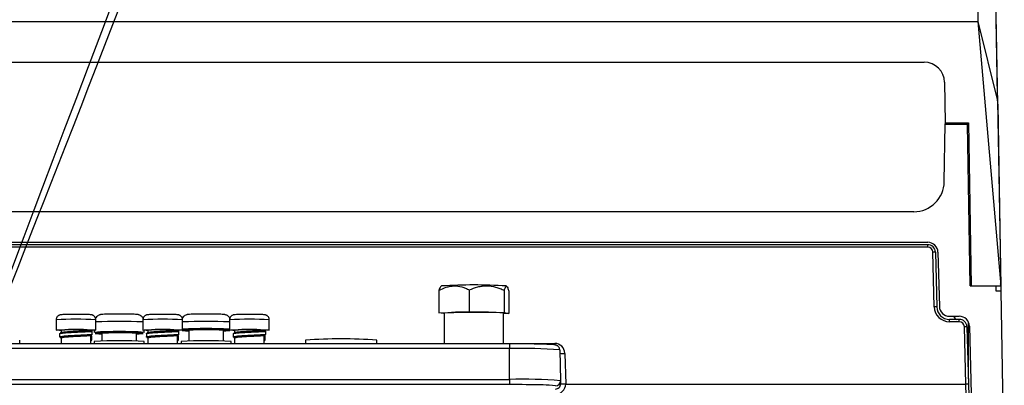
# Model space of a CAD drawing. Header units: millimetres. Extents: x -0.43 to 1.28, y -0.94 to 1.34.
# Tile 10 of 177: x 0.1751 to 0.3681, y -0.4644 to -0.3927. Entities that reach past the tile are written whole.
import ezdxf

# ---------------------------------------------------------------- set-up
doc = ezdxf.new("R2010")
doc.units = ezdxf.units.MM

msp = doc.modelspace()

# ---------------------------------------------------------------- linework, layer by layer
at = {"color": 7, "linetype": 'Continuous', "lineweight": 25}
for p, q in [((0.366791, -0.409301), (0.366331, -0.382983)), ((0.04331, -0.393059), (0.362909, -0.393059)), ((0.362909, -0.393059), (0.367394, -0.44486)), ((0.362909, -0.393059), (0.366775, -0.408617)), ((0.053825, -0.40106), (0.352393, -0.40106)), ((0.356392, -0.40499), (0.356531, -0.412912)), ((0.366775, -0.408617), (0.367408, -0.444843)), ((0.366791, -0.409301), (0.367429, -0.445843)), ((0.356531, -0.412912), (0.361049, -0.412912)), ((0.356531, -0.413195), (0.356536, -0.412912)), ((0.360858, -0.413195), (0.360853, -0.412912)), ((0.361049, -0.412912), (0.361607, -0.44486)), ((0.356334, -0.424447), (0.356531, -0.413195)), ((0.356531, -0.413195), (0.360858, -0.413195)), ((0.36141, -0.444843), (0.360858, -0.413195)), ((0.350335, -0.430343), (0.055883, -0.430343)), ((0.053136, -0.436343), (0.353082, -0.436343)), ((0.353078, -0.436811), (0.05314, -0.436811)), ((0.353078, -0.437284), (0.05314, -0.437284)), ((0.361475, -0.437343), (0.361279, -0.437343)), ((0.354359, -0.449), (0.354078, -0.438257)), ((0.354578, -0.43827), (0.354859, -0.449013)), ((0.355081, -0.43829), (0.355359, -0.448895)), ((0.361577, -0.443145), (0.361577, -0.444843)), ((0.361578, -0.443243), (0.361578, -0.444843)), ((0.257258, -0.445793), (0.257258, -0.45013)), ((0.257793, -0.444903), (0.257588, -0.445078)), ((0.263214, -0.445676), (0.263214, -0.450013)), ((0.270065, -0.445752), (0.270065, -0.450089)), ((0.270598, -0.44505), (0.270426, -0.444903)), ((0.36141, -0.444843), (0.361606, -0.444843)), ((0.361607, -0.44486), (0.367394, -0.44486)), ((0.366411, -0.44486), (0.366428, -0.445843)), ((0.366428, -0.445843), (0.367429, -0.445843)), ((0.367374, -0.444473), (0.367372, -0.444464)), ((0.367389, -0.444716), (0.367372, -0.444464)), ((0.367372, -0.444464), (0.367394, -0.444716)), ((0.367394, -0.444716), (0.367389, -0.444716)), ((0.367394, -0.444716), (0.367394, -0.444698)), ((0.367429, -0.445843), (0.368092, -0.483843)), ((0.27096, -0.445946), (0.27096, -0.450283)), ((0.182209, -0.451547), (0.182209, -0.453546)), ((0.190009, -0.453546), (0.190009, -0.451547)), ((0.199209, -0.451547), (0.199209, -0.453546)), ((0.207009, -0.453546), (0.207009, -0.451547)), ((0.216209, -0.451547), (0.216209, -0.453546)), ((0.224009, -0.453546), (0.224009, -0.451547)), ((0.257258, -0.45013), (0.263214, -0.450013)), ((0.258154, -0.450323), (0.257258, -0.45013)), ((0.258309, -0.450325), (0.258154, -0.450323)), ((0.258309, -0.450206), (0.258309, -0.456235)), ((0.263214, -0.450013), (0.270065, -0.450089)), ((0.269909, -0.456235), (0.269909, -0.450206)), ((0.27096, -0.450283), (0.269909, -0.450303)), ((0.270065, -0.450089), (0.27096, -0.450283)), ((0.357358, -0.450843), (0.359271, -0.450843)), ((0.359271, -0.451445), (0.357358, -0.451445)), ((0.183209, -0.453546), (0.183209, -0.454073)), ((0.189009, -0.453573), (0.189009, -0.453546)), ((0.189066, -0.453559), (0.189009, -0.453559)), ((0.200209, -0.453546), (0.200209, -0.454073)), ((0.206009, -0.453573), (0.206009, -0.453546)), ((0.206066, -0.453559), (0.206009, -0.453559)), ((0.217209, -0.453546), (0.217209, -0.454073)), ((0.223009, -0.453573), (0.223009, -0.453546)), ((0.223066, -0.453559), (0.223009, -0.453559)), ((0.359271, -0.451919), (0.357358, -0.451919)), ((0.360565, -0.464119), (0.36027, -0.452892)), ((0.36077, -0.452905), (0.361064, -0.464119)), ((0.361036, -0.451903), (0.361036, -0.46306)), ((0.361037, -0.451904), (0.361037, -0.463074)), ((0.36127, -0.45279), (0.362083, -0.483843)), ((0.182908, -0.454273), (0.182908, -0.454873)), ((0.183165, -0.455095), (0.183165, -0.455072)), ((0.183209, -0.455073), (0.183209, -0.456235)), ((0.187568, -0.454674), (0.187874, -0.454658)), ((0.189009, -0.456235), (0.189009, -0.454573)), ((0.189049, -0.45462), (0.189009, -0.454617)), ((0.189195, -0.455432), (0.189232, -0.454833)), ((0.1893, -0.454379), (0.1893, -0.45378)), ((0.189709, -0.453585), (0.189709, -0.453994)), ((0.191209, -0.454194), (0.191209, -0.455716)), ((0.198009, -0.455716), (0.198009, -0.454194)), ((0.199509, -0.453994), (0.199509, -0.453585)), ((0.199908, -0.454273), (0.199908, -0.454873)), ((0.200165, -0.455095), (0.200165, -0.455072)), ((0.200209, -0.455073), (0.200209, -0.456235)), ((0.204568, -0.454674), (0.204874, -0.454658)), ((0.206009, -0.456235), (0.206009, -0.454573)), ((0.206049, -0.45462), (0.206009, -0.454617)), ((0.206195, -0.455432), (0.206232, -0.454833)), ((0.2063, -0.454379), (0.2063, -0.45378)), ((0.208209, -0.453594), (0.208209, -0.455716)), ((0.215009, -0.455716), (0.215009, -0.453594)), ((0.216908, -0.454273), (0.216908, -0.454873)), ((0.217165, -0.455095), (0.217165, -0.455072)), ((0.217209, -0.455073), (0.217209, -0.456235)), ((0.221568, -0.454674), (0.221874, -0.454658)), ((0.223009, -0.456235), (0.223009, -0.454573)), ((0.223049, -0.45462), (0.223009, -0.454617)), ((0.223195, -0.455432), (0.223232, -0.454833)), ((0.2233, -0.454379), (0.2233, -0.45378)), ((0.271109, -0.456235), (0.135109, -0.456235)), ((0.271109, -0.457183), (0.135109, -0.457183)), ((0.175102, -0.456235), (0.175083, -0.45552)), ((0.189709, -0.455809), (0.189709, -0.456235)), ((0.199509, -0.456235), (0.199509, -0.455809)), ((0.206709, -0.455809), (0.206709, -0.456235)), ((0.216509, -0.456235), (0.216509, -0.455809)), ((0.231135, -0.45552), (0.231117, -0.456235)), ((0.245102, -0.456235), (0.245083, -0.45552)), ((0.271109, -0.463203), (0.271109, -0.457183)), ((0.280951, -0.457441), (0.281109, -0.463465)), ((0.281951, -0.458099), (0.282109, -0.464119)), ((0.135109, -0.463203), (0.271109, -0.463203)), ((0.271109, -0.463203), (0.271109, -0.464229)), ((0.271109, -0.464229), (0.135109, -0.464229)), ((0.281109, -0.463465), (0.281109, -0.464093)), ((0.282109, -0.464119), (0.360564, -0.464119)), ((0.360564, -0.464119), (0.360565, -0.464119)), ((0.36113, -0.485727), (0.360564, -0.464119)), ((0.361064, -0.464119), (0.36163, -0.48574))]:
    msp.add_line(p, q, dxfattribs=at)
at = {"color": 250, "linetype": 'Continuous', "lineweight": 25}
for p, q in [((0.353078, -0.437284), (0.353078, -0.436811)), ((0.357358, -0.451919), (0.357358, -0.451445)), ((0.359271, -0.451919), (0.359271, -0.451445)), ((0.189909, -0.454194), (0.190075, -0.454226)), ((0.206909, -0.453594), (0.207075, -0.453626)), ((0.1751, -0.456154), (0.183209, -0.456154)), ((0.189009, -0.456154), (0.189709, -0.456154)), ((0.199509, -0.456154), (0.200209, -0.456154)), ((0.206009, -0.456154), (0.206709, -0.456154)), ((0.216509, -0.456154), (0.217209, -0.456154)), ((0.223009, -0.456154), (0.231119, -0.456154)), ((0.2451, -0.456154), (0.258309, -0.456154)), ((0.269909, -0.456154), (0.279952, -0.456154)), ((0.271109, -0.456235), (0.271109, -0.457183)), ((0.279952, -0.456154), (0.279952, -0.45644))]:
    msp.add_line(p, q, dxfattribs=at)
at = {"color": 7, "linetype": 'Continuous', "lineweight": 25, "flags": 128}
for points in [[(0.183209, -0.453614), (0.18286, -0.453602), (0.182352, -0.453573), (0.182213, -0.453542), (0.182455, -0.45351), (0.183054, -0.453482), (0.183953, -0.453461)], [(0.183953, -0.453461), (0.185062, -0.453448), (0.186275, -0.453444), (0.187471, -0.45345), (0.188533, -0.453466), (0.189359, -0.453489), (0.189866, -0.453519), (0.190006, -0.45355), (0.189764, -0.453582), (0.189193, -0.453608)], [(0.189153, -0.453587), (0.189124, -0.453572), (0.189092, -0.453562)], [(0.200209, -0.453614), (0.19986, -0.453602), (0.199352, -0.453573), (0.199213, -0.453542), (0.199455, -0.45351), (0.200054, -0.453482), (0.200953, -0.453461)], [(0.200953, -0.453461), (0.202062, -0.453448), (0.203275, -0.453444), (0.204471, -0.45345), (0.205533, -0.453466), (0.206359, -0.453489), (0.206866, -0.453519), (0.207006, -0.45355), (0.206764, -0.453582), (0.206193, -0.453608)], [(0.206153, -0.453587), (0.206124, -0.453572), (0.206092, -0.453562)], [(0.215009, -0.453679), (0.215515, -0.453662), (0.216093, -0.453631), (0.216308, -0.453596), (0.216143, -0.453561), (0.21561, -0.453529), (0.214754, -0.453502), (0.213642, -0.453483), (0.212366, -0.453472), (0.211028, -0.453472), (0.209738, -0.453481), (0.208599, -0.453499), (0.207704, -0.453525), (0.207125, -0.453557), (0.20691, -0.453591), (0.206909, -0.453594)], [(0.217209, -0.453614), (0.21686, -0.453602), (0.216352, -0.453573), (0.216213, -0.453542), (0.216455, -0.45351), (0.217054, -0.453482), (0.217953, -0.453461)], [(0.217953, -0.453461), (0.219062, -0.453448), (0.220275, -0.453444), (0.221471, -0.45345), (0.222533, -0.453466), (0.223359, -0.453489), (0.223866, -0.453519), (0.224006, -0.45355), (0.223764, -0.453582), (0.223182, -0.453609)], [(0.223153, -0.453587), (0.223124, -0.453572), (0.223092, -0.453562)], [(0.198009, -0.454279), (0.198515, -0.454262), (0.199093, -0.45423), (0.199308, -0.454196), (0.199143, -0.454161), (0.19861, -0.454129), (0.197754, -0.454102), (0.196642, -0.454083), (0.195366, -0.454072), (0.194028, -0.454071), (0.192738, -0.454081), (0.191599, -0.454099), (0.190704, -0.454125), (0.190125, -0.454157), (0.18991, -0.454191), (0.189909, -0.454194)], [(0.190075, -0.454226), (0.190608, -0.454258), (0.191209, -0.454279)], [(0.207075, -0.453626), (0.207608, -0.453658), (0.208209, -0.453679)]]:
    msp.add_lwpolyline(points, dxfattribs=at)
at = {"color": 7, "linetype": 'Continuous', "lineweight": 25}
for centre, radius, start, end in [((0.350335, -0.424343), 0.006, 270, 359), ((0.353082, -0.438343), 0.002, 1.5, 90), ((0.354265, -0.440654), 0.0024038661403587, 82.53101, 94.470018), ((0.264109, -0.541853), 0.0971553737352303, 86.272461, 93.727539), ((0.354547, -0.451397), 0.0024038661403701, 82.53101, 94.470018), ((0.357358, -0.448843), 0.0020000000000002, 181.5, 270), ((0.26225, -0.489892), 0.0398808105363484, 87.328016, 95.670956), ((0.265499, -0.507817), 0.057778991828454, 85.622572, 91.378456), ((0.359271, -0.452843), 0.0020000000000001, 1.5, 90), ((0.186109, -0.488437), 0.0350118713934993, 85.248802, 94.751198), ((0.203109, -0.488437), 0.0350118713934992, 85.248802, 94.751198), ((0.211609, -0.559148), 0.1058979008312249, 87.510399, 92.489601), ((0.21078, -0.486823), 0.033328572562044, 88.574713, 94.42426), ((0.21257, -0.481792), 0.0283033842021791, 85.055876, 91.945152), ((0.220109, -0.488437), 0.0350118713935, 85.248802, 94.751198), ((0.360458, -0.455288), 0.0024038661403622, 82.53101, 94.470018), ((0.188999, -0.455422), 0.0001964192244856, 273.138532, 357.070654), ((0.189032, -0.454819), 0.0001997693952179, 355.984245, 85.363768), ((0.194609, -0.520972), 0.0671575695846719, 85.815825, 94.184175), ((0.19378, -0.487423), 0.0333285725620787, 88.574713, 94.42426), ((0.19557, -0.482392), 0.0283033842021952, 85.055876, 91.945152), ((0.205999, -0.455422), 0.0001964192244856, 273.138532, 357.070654), ((0.206032, -0.454819), 0.000199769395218, 355.984245, 85.363768), ((0.222999, -0.455422), 0.0001964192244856, 273.138532, 357.070654), ((0.223032, -0.454819), 0.0001997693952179, 355.984245, 85.363768), ((0.238108, -0.552768), 0.0974973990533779, 85.897719, 94.101252), ((0.194609, -0.522787), 0.067157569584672, 85.815825, 94.184175), ((0.211609, -0.522787), 0.0671575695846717, 85.815825, 94.184175), ((0.271202, -0.763107), 0.306871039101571, 89.367728, 90.017347), ((0.273568, -0.551373), 0.094222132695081, 85.505641, 91.495387), ((0.273608, -0.558903), 0.0957328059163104, 85.505641, 91.495387), ((0.271626, -0.7081), 0.2438717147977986, 88.577853, 90.121516), ((0.280109, -0.463465), 0.0009998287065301, 269.990183, 359.99018)]:
    msp.add_arc(centre, radius, start, end, dxfattribs=at)
at = {"color": 250, "linetype": 'Continuous', "lineweight": 25}
for centre, radius, start, end in [((0.186109, -0.50355), 0.0521496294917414, 85.711142, 94.288858), ((0.203109, -0.50355), 0.0521496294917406, 85.711142, 94.288858), ((0.220109, -0.50355), 0.0521496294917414, 85.711142, 94.288858), ((0.194609, -0.557813), 0.1059626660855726, 87.511921, 92.488079), ((0.211609, -0.557813), 0.1059626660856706, 87.511921, 92.488079), ((0.281569, -0.451805), 0.0063055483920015, 264.533382, 273.474571), ((0.277966, -0.47839), 0.0140896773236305, 81.250957, 91.167553)]:
    msp.add_arc(centre, radius, start, end, dxfattribs=at)
at = {"color": 7, "linetype": 'Continuous', "lineweight": 25}
for centre, major_axis, ratio, start_param, end_param in [((0.352393, -0.40506), (-9.43689570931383e-16, 0.004000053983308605), 0.999987, 4.729842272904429, 6.283185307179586), ((0.353078, -0.43831), (0.001500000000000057, 0), 0.9992, 0.0261799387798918, 1.570796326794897), ((0.353078, -0.438283), (0.001000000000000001, 0), 0.998972, 0.0261799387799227, 1.570796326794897), ((0.357358, -0.448922), (0.003000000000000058, 0), 0.998972, 3.167772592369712, 4.712388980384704), ((0.357358, -0.448948), (0.002500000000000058, 0), 0.998835, 3.167772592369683, 4.712388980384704), ((0.359105, -0.450516), (0.001000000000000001, 0), 0.998972, 3.474253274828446, 4.334898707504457), ((0.359271, -0.452944), (0.001500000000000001, 0), 0.9992, 0.0261799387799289, 1.570796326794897), ((0.359271, -0.452918), (0.001000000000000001, 0), 0.998972, 0.0261799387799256, 1.570796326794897), ((0.279952, -0.458152), (0.002000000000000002, 0), 0.998972, 0.0261799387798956, 1.570796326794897), ((0.280109, -0.464093), (0, 0.001001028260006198), 0.998973, 3.141592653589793, 4.712388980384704), ((0.280109, -0.464093), (0, -0.002000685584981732), 0.999657, 0, 1.557707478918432), ((0.360564, -0.464132), (0.0004998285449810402, 1.309296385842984e-05), 0.026177, 6.282499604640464, 7.852609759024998)]:
    msp.add_ellipse(centre, major_axis=major_axis, ratio=ratio, start_param=start_param, end_param=end_param, dxfattribs=at)
for points, knots in [([(0.2028966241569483, -0.3640652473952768), (0.2028966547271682, -0.3640651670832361), (0.2028966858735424, -0.3640650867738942), (0.2028967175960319, -0.3640650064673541), (0.3469567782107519, 0.000627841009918), (0.0640693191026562, -0.7287830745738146), (0.2028966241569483, -0.3640652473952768)], [0, 0, 0, 0, 2.6424386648e-06, 2.6424386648e-06, 2.6424386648e-06, 2.9008513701e-06, 2.9008513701e-06, 2.9008513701e-06, 2.9008513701e-06]), ([(0.3667753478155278, -0.408616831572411), (0.3667707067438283, -0.4083496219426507), (0.3667614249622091, -0.4078152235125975), (0.3667477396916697, -0.4070272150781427), (0.3667342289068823, -0.406249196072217), (0.3667209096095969, -0.4054821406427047), (0.3667077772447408, -0.4047257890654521), (0.3666948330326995, -0.4039802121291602), (0.36668207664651, -0.4032453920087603), (0.3666695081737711, -0.4025213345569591), (0.366657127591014, -0.4018080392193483), (0.3666449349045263, -0.4011055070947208), (0.3666329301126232, -0.4004137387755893), (0.3666211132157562, -0.3997327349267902), (0.3666094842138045, -0.3990624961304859), (0.3665980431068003, -0.398403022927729), (0.366586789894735, -0.3977543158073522), (0.3665757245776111, -0.397116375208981), (0.3665648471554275, -0.3964892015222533), (0.366554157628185, -0.3958727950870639), (0.3665436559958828, -0.3952671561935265), (0.3665333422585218, -0.3946722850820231), (0.3665232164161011, -0.3940881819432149), (0.3665132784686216, -0.3935148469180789), (0.3665035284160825, -0.3929522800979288), (0.3664939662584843, -0.3924004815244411), (0.3664845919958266, -0.3918594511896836), (0.3664754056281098, -0.3913291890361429), (0.3664664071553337, -0.3908096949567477), (0.3664575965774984, -0.3903009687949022), (0.3664489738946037, -0.389803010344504), (0.3664405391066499, -0.3893158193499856), (0.3664322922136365, -0.3888393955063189), (0.3664242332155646, -0.3883737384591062), (0.3664163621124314, -0.3879188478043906), (0.3664086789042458, -0.3874747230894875), (0.3664011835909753, -0.3870413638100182), (0.3663938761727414, -0.3866187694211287), (0.3663867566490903, -0.3862069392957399), (0.3663798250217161, -0.3858058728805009), (0.3663730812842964, -0.3854155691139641), (0.3663665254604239, -0.385036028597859), (0.3663601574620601, -0.3846672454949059), (0.3663539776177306, -0.3843092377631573), (0.3663479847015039, -0.3839619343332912), (0.3663421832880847, -0.3836255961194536), (0.3663365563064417, -0.3832992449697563), (0.3663329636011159, -0.3830907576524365), (0.366331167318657, -0.382986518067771)], [0, 0, 0, 0, 0.0217773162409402, 0.0435529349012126, 0.0653268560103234, 0.0870990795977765, 0.1088696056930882, 0.1306384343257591, 0.1524055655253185, 0.1741709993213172, 0.1959347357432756, 0.2176967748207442, 0.2394571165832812, 0.2612157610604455, 0.2829727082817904, 0.3047279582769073, 0.3264815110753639, 0.348233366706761, 0.3699835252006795, 0.3917319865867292, 0.4134787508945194, 0.4352238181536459, 0.4569671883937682, 0.4787088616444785, 0.5004488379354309, 0.5221871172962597, 0.5439236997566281, 0.5656585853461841, 0.587391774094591, 0.6091232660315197, 0.6308530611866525, 0.6525811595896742, 0.674307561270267, 0.6960322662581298, 0.7177552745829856, 0.7394765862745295, 0.7611962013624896, 0.7829141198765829, 0.8046303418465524, 0.8263448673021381, 0.8480576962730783, 0.8697688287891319, 0.8914782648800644, 0.9131860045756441, 0.9348920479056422, 0.9565963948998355, 0.9782990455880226, 1, 1, 1, 1]), ([(0.2572582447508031, -0.4457926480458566), (0.2577328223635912, -0.445530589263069), (0.2582159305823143, -0.4453084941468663), (0.2589606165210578, -0.4450691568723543), (0.2592122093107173, -0.4450051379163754), (0.2597234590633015, -0.4449148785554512), (0.2599834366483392, -0.4448891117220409), (0.260751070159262, -0.444874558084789), (0.2612545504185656, -0.4449473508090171), (0.2619997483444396, -0.445156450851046), (0.2622472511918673, -0.445242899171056), (0.2627356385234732, -0.4454417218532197), (0.2629760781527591, -0.4455537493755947), (0.263213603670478, -0.4456755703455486)], [0, 0, 0, 0, 0.2500000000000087, 0.2500000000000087, 0.3750000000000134, 0.3750000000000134, 0.5000000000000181, 0.5000000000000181, 0.7500000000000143, 0.7500000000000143, 0.8750000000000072, 0.8750000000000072, 1, 1, 1, 1]), ([(0.2575878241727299, -0.4450781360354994), (0.2575221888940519, -0.4451651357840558), (0.2574091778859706, -0.4453149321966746), (0.2573028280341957, -0.4456515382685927), (0.2572582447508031, -0.4457926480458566)], [0, 0, 0, 0, 0.5807865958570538, 1, 1, 1, 1]), ([(0.2632136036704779, -0.4456755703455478), (0.2637595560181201, -0.4454289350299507), (0.2643153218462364, -0.4452225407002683), (0.2651720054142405, -0.4450074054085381), (0.2654614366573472, -0.4449515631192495), (0.2660495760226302, -0.4448779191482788), (0.2663486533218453, -0.4448606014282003), (0.267231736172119, -0.4448709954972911), (0.267810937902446, -0.4449601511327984), (0.2686682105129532, -0.4451934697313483), (0.2689529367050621, -0.445287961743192), (0.2695147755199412, -0.4455026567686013), (0.2697913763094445, -0.4456224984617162), (0.2700646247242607, -0.4457520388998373)], [0, 0, 0, 0, 0.2499999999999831, 0.2499999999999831, 0.3749999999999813, 0.3749999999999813, 0.4999999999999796, 0.4999999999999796, 0.7499999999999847, 0.7499999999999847, 0.8749999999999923, 0.8749999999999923, 1, 1, 1, 1]), ([(0.2700646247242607, -0.4457520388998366), (0.2701359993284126, -0.4455147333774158), (0.270208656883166, -0.4453178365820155), (0.2703206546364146, -0.4451173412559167), (0.2703584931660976, -0.4450664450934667), (0.2704353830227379, -0.4450028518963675), (0.2704744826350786, -0.4449906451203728), (0.2705899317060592, -0.445016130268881), (0.2706656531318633, -0.445115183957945), (0.2707777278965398, -0.4453631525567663), (0.2708149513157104, -0.4454625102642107), (0.2708884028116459, -0.4456868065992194), (0.2709245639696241, -0.4458113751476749), (0.2709602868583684, -0.4459455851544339)], [0, 0, 0, 0, 0.2499999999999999, 0.2499999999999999, 0.3749999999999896, 0.3749999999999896, 0.4999999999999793, 0.4999999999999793, 0.7499999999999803, 0.7499999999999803, 0.8749999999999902, 0.8749999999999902, 1, 1, 1, 1]), ([(0.3673937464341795, -0.4448601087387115), (0.3673949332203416, -0.4448579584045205), (0.3673962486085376, -0.4448558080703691), (0.3673977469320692, -0.4448536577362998), (0.36739903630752, -0.4448518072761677), (0.3674004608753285, -0.4448499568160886), (0.3674020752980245, -0.4448481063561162), (0.3674036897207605, -0.4448462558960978), (0.3674054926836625, -0.44484440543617), (0.3674075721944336, -0.4448425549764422)], [0, 0, 0, 0, 0.0081544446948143, 0.0081544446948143, 0.0081544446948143, 0.0151717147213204, 0.0151717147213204, 0.0151717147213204, 0.0221889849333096, 0.0221889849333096, 0.0221889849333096, 0.0221889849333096]), ([(0.1857612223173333, -0.4504719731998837), (0.185510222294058, -0.4504730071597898), (0.184937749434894, -0.4504753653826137), (0.184159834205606, -0.4504880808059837), (0.1834980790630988, -0.4505101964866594), (0.1832346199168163, -0.4505249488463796), (0.1830206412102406, -0.4505562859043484), (0.1828433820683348, -0.4506075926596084), (0.1826429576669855, -0.4507077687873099), (0.1824266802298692, -0.4508961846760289), (0.1822657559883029, -0.4511781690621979), (0.1821882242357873, -0.4514220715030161), (0.1822122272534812, -0.4515486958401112), (0.1822137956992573, -0.451556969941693)], [0, 0, 0, 0, 0.139924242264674, 0.3191347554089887, 0.4995458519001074, 0.6861065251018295, 0.7383752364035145, 0.7699102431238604, 0.8139657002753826, 0.8663986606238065, 0.9282528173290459, 0.995311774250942, 1, 1, 1, 1]), ([(0.1899945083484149, -0.4515508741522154), (0.1899988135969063, -0.4515105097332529), (0.19001549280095, -0.4513541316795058), (0.1899230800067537, -0.4511093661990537), (0.189762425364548, -0.4508702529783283), (0.1895800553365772, -0.4507147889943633), (0.1894093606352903, -0.4506228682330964), (0.1892732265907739, -0.4505765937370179), (0.1891738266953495, -0.4505538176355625), (0.189070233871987, -0.4505373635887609), (0.1888919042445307, -0.4505200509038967), (0.1885273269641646, -0.4505016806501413), (0.1878231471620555, -0.4504833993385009), (0.1869485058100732, -0.4504728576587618), (0.1862122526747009, -0.4504690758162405), (0.1858296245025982, -0.4504715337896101), (0.1857612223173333, -0.4504719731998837)], [0, 0, 0, 0, 0.0199229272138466, 0.0771845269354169, 0.1231270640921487, 0.1620952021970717, 0.1951217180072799, 0.2215168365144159, 0.2440095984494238, 0.2731013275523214, 0.335416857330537, 0.494989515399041, 0.6469798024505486, 0.8068782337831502, 0.9654757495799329, 1, 1, 1, 1]), ([(0.1993634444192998, -0.451372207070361), (0.1993095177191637, -0.4512646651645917), (0.1991999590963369, -0.4510461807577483), (0.1989430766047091, -0.4508043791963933), (0.1986796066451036, -0.4506402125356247), (0.1984528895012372, -0.4505535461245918), (0.1982904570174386, -0.4505135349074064), (0.1981538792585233, -0.450490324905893), (0.1980054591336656, -0.4504740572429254), (0.1977386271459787, -0.4504550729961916), (0.197226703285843, -0.4504346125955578), (0.1963842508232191, -0.4504164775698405), (0.1953736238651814, -0.4504061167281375), (0.194307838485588, -0.4504042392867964), (0.1932714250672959, -0.4504109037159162), (0.1923548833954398, -0.450425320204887), (0.1916239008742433, -0.4504476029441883), (0.1912623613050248, -0.4504679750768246), (0.1910347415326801, -0.4504938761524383), (0.1908544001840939, -0.4505287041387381), (0.1906047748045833, -0.4506070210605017), (0.1902874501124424, -0.4507886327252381), (0.1900071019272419, -0.4510466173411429), (0.1899125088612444, -0.4512707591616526), (0.1898788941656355, -0.4513504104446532)], [0, 0, 0, 0, 0.0274904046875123, 0.0558500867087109, 0.0799640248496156, 0.0996618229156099, 0.1146590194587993, 0.1297077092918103, 0.1569779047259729, 0.1997694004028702, 0.2790209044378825, 0.3627677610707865, 0.4436250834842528, 0.5238915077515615, 0.6040883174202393, 0.6844502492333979, 0.7654401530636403, 0.849030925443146, 0.8779686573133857, 0.8954039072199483, 0.9149672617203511, 0.9444166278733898, 0.9802478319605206, 1, 1, 1, 1]), ([(0.2027612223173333, -0.4504719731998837), (0.202510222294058, -0.4504730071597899), (0.2019377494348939, -0.4504753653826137), (0.2011598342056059, -0.4504880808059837), (0.2004980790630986, -0.4505101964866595), (0.2002346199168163, -0.4505249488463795), (0.2000206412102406, -0.4505562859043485), (0.1998433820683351, -0.4506075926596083), (0.1996429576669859, -0.4507077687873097), (0.1994266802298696, -0.4508961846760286), (0.1992657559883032, -0.4511781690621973), (0.1991882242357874, -0.4514220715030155), (0.1992122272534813, -0.451548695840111), (0.1992137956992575, -0.451556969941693)], [0, 0, 0, 0, 0.1399242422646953, 0.3191347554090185, 0.499545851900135, 0.6861065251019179, 0.7383752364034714, 0.769910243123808, 0.8139657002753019, 0.8663986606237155, 0.9282528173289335, 0.9953117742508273, 1, 1, 1, 1]), ([(0.2069945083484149, -0.4515508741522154), (0.2069988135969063, -0.4515105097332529), (0.20701549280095, -0.4513541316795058), (0.2069230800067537, -0.4511093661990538), (0.2067624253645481, -0.4508702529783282), (0.2065800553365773, -0.4507147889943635), (0.2064093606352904, -0.4506228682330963), (0.206273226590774, -0.4505765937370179), (0.2061738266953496, -0.4505538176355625), (0.206070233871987, -0.4505373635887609), (0.2058919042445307, -0.4505200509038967), (0.2055273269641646, -0.4505016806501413), (0.2048231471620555, -0.4504833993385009), (0.2039485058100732, -0.4504728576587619), (0.2032122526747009, -0.4504690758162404), (0.2028296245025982, -0.4504715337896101), (0.2027612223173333, -0.4504719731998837)], [0, 0, 0, 0, 0.0199229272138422, 0.0771845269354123, 0.123127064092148, 0.1620952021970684, 0.1951217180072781, 0.2215168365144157, 0.2440095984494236, 0.2731013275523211, 0.3354168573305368, 0.4949895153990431, 0.646979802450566, 0.8068782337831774, 0.9654757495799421, 0.9999999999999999, 0.9999999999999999, 0.9999999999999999, 0.9999999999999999]), ([(0.2163634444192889, -0.4513722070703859), (0.2163095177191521, -0.4512646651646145), (0.2161999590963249, -0.4510461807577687), (0.2159430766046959, -0.4508043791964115), (0.2156796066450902, -0.4506402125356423), (0.2154528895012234, -0.4505535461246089), (0.2152904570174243, -0.4505135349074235), (0.2151538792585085, -0.4504903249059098), (0.2150054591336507, -0.4504740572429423), (0.2147386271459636, -0.4504550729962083), (0.2142267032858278, -0.4504346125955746), (0.213384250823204, -0.4504164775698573), (0.2123736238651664, -0.4504061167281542), (0.211307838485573, -0.4504042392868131), (0.2102714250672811, -0.450410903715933), (0.2093548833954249, -0.4504253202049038), (0.2086239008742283, -0.4504476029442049), (0.2082623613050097, -0.4504679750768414), (0.2080347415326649, -0.4504938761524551), (0.2078544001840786, -0.4505287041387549), (0.2076047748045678, -0.4506070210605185), (0.207287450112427, -0.4507886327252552), (0.2070071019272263, -0.45104661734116), (0.2069125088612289, -0.4512707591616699), (0.2068788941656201, -0.4513504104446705)], [0, 0, 0, 0, 0.0274904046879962, 0.0558500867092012, 0.0799640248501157, 0.0996618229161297, 0.1146590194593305, 0.1297077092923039, 0.1569779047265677, 0.1997694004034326, 0.2790209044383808, 0.3627677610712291, 0.4436250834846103, 0.5238915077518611, 0.6040883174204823, 0.6844502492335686, 0.7654401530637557, 0.8490309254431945, 0.8779686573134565, 0.8954039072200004, 0.914967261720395, 0.944416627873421, 0.9802478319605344, 0.9999999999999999, 0.9999999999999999, 0.9999999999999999, 0.9999999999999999]), ([(0.2197612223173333, -0.4504719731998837), (0.219510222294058, -0.4504730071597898), (0.2189377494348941, -0.4504753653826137), (0.2181598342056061, -0.4504880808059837), (0.2174980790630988, -0.4505101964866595), (0.2172346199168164, -0.4505249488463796), (0.2170206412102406, -0.4505562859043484), (0.2168433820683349, -0.4506075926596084), (0.2166429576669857, -0.4507077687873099), (0.2164266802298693, -0.4508961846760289), (0.2162657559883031, -0.4511781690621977), (0.2161882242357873, -0.4514220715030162), (0.2162122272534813, -0.4515486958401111), (0.2162137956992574, -0.451556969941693)], [0, 0, 0, 0, 0.1399242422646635, 0.3191347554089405, 0.4995458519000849, 0.6861065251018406, 0.7383752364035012, 0.769910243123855, 0.8139657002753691, 0.8663986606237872, 0.9282528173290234, 0.995311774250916, 1, 1, 1, 1]), ([(0.2239945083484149, -0.4515508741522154), (0.2239988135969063, -0.4515105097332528), (0.22401549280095, -0.4513541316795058), (0.2239230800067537, -0.4511093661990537), (0.223762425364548, -0.4508702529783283), (0.2235800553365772, -0.4507147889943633), (0.2234093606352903, -0.4506228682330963), (0.223273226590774, -0.450576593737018), (0.2231738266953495, -0.4505538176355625), (0.223070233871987, -0.450537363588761), (0.2228919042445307, -0.4505200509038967), (0.2225273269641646, -0.4505016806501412), (0.2218231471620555, -0.4504833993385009), (0.2209485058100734, -0.4504728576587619), (0.220212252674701, -0.4504690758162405), (0.2198296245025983, -0.4504715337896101), (0.2197612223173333, -0.4504719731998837)], [0, 0, 0, 0, 0.019922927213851, 0.0771845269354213, 0.123127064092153, 0.1620952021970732, 0.1951217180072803, 0.2215168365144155, 0.2440095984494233, 0.2731013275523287, 0.3354168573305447, 0.4949895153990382, 0.6469798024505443, 0.8068782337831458, 0.9654757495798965, 0.9999999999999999, 0.9999999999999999, 0.9999999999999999, 0.9999999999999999]), ([(0.1890915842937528, -0.453561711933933), (0.1890911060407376, -0.4535614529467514), (0.1890903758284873, -0.453561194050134), (0.18908922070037, -0.4535609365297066), (0.189088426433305, -0.4535607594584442), (0.1890874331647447, -0.4535605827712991), (0.1890860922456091, -0.4535604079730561), (0.1890851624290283, -0.4535602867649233), (0.1890840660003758, -0.4535601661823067), (0.1890826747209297, -0.4535600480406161), (0.189081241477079, -0.4535599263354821), (0.1890795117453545, -0.4535598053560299), (0.1890770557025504, -0.4535596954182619), (0.189076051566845, -0.4535596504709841), (0.1890749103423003, -0.4535596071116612), (0.189073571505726, -0.4535595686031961), (0.1890722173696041, -0.4535595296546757), (0.1890706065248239, -0.453559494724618), (0.189068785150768, -0.4535594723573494), (0.1890678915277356, -0.4535594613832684), (0.189066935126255, -0.4535594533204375), (0.1890659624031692, -0.4535594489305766)], [0, 0, 0, 0, 2.97157925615e-05, 2.97157925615e-05, 2.97157925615e-05, 5.01480727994e-05, 5.01480727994e-05, 5.01480727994e-05, 6.43167940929e-05, 6.43167940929e-05, 6.43167940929e-05, 7.8958111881e-05, 7.8958111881e-05, 7.8958111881e-05, 8.49169524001e-05, 8.49169524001e-05, 8.49169524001e-05, 9.09996274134e-05, 9.09996274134e-05, 9.09996274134e-05, 9.39398101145e-05, 9.39398101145e-05, 9.39398101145e-05, 9.39398101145e-05]), ([(0.1892995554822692, -0.4537795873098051), (0.1892993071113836, -0.4537318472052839), (0.1892988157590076, -0.4536374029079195), (0.1891643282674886, -0.4535877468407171), (0.1890978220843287, -0.4535631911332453)], [0, 0, 0, 0, 0.5054842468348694, 1, 1, 1, 1]), ([(0.2060915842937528, -0.453561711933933), (0.2060911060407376, -0.4535614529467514), (0.2060903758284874, -0.453561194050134), (0.2060892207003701, -0.4535609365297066), (0.206088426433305, -0.4535607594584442), (0.2060874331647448, -0.4535605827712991), (0.2060860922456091, -0.4535604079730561), (0.2060851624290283, -0.4535602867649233), (0.2060840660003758, -0.4535601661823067), (0.2060826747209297, -0.4535600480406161), (0.206081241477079, -0.4535599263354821), (0.2060795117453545, -0.4535598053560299), (0.2060770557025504, -0.4535596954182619), (0.206076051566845, -0.4535596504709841), (0.2060749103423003, -0.4535596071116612), (0.2060735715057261, -0.4535595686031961), (0.2060722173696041, -0.4535595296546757), (0.206070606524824, -0.453559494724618), (0.206068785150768, -0.4535594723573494), (0.2060678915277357, -0.4535594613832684), (0.2060669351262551, -0.4535594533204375), (0.2060659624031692, -0.4535594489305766)], [0, 0, 0, 0, 2.97157925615e-05, 2.97157925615e-05, 2.97157925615e-05, 5.01480727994e-05, 5.01480727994e-05, 5.01480727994e-05, 6.43167940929e-05, 6.43167940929e-05, 6.43167940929e-05, 7.8958111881e-05, 7.8958111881e-05, 7.8958111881e-05, 8.49169524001e-05, 8.49169524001e-05, 8.49169524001e-05, 9.09996274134e-05, 9.09996274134e-05, 9.09996274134e-05, 9.39398101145e-05, 9.39398101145e-05, 9.39398101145e-05, 9.39398101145e-05]), ([(0.2062995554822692, -0.4537795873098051), (0.2062993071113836, -0.4537318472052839), (0.2062988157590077, -0.4536374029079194), (0.2061643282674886, -0.4535877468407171), (0.2060978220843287, -0.4535631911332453)], [0, 0, 0, 0, 0.5054842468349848, 1, 1, 1, 1]), ([(0.2230915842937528, -0.453561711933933), (0.2230911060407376, -0.4535614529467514), (0.2230903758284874, -0.453561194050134), (0.22308922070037, -0.4535609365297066), (0.223088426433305, -0.4535607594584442), (0.2230874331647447, -0.4535605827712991), (0.2230860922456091, -0.4535604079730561), (0.2230851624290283, -0.4535602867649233), (0.2230840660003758, -0.4535601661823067), (0.2230826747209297, -0.4535600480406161), (0.223081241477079, -0.4535599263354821), (0.2230795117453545, -0.4535598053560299), (0.2230770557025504, -0.4535596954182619), (0.223076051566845, -0.4535596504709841), (0.2230749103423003, -0.4535596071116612), (0.2230735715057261, -0.4535595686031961), (0.2230722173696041, -0.4535595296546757), (0.2230706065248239, -0.453559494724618), (0.223068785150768, -0.4535594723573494), (0.2230678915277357, -0.4535594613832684), (0.2230669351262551, -0.4535594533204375), (0.2230659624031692, -0.4535594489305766)], [0, 0, 0, 0, 2.97157925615e-05, 2.97157925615e-05, 2.97157925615e-05, 5.01480727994e-05, 5.01480727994e-05, 5.01480727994e-05, 6.43167940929e-05, 6.43167940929e-05, 6.43167940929e-05, 7.8958111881e-05, 7.8958111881e-05, 7.8958111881e-05, 8.49169524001e-05, 8.49169524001e-05, 8.49169524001e-05, 9.09996274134e-05, 9.09996274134e-05, 9.09996274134e-05, 9.39398101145e-05, 9.39398101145e-05, 9.39398101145e-05, 9.39398101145e-05]), ([(0.2232995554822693, -0.4537795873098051), (0.2232993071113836, -0.4537318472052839), (0.2232988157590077, -0.4536374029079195), (0.2231643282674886, -0.4535877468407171), (0.2230978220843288, -0.4535631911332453)], [0, 0, 0, 0, 0.5054842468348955, 1, 1, 1, 1]), ([(0.1833487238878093, -0.4549943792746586), (0.1831819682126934, -0.4549697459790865), (0.182912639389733, -0.4549299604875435), (0.1829536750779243, -0.4548885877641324), (0.1829693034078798, -0.4548728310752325)], [0, 0, 0, 0, 0.6191527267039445, 1, 1, 1, 1]), ([(0.1829693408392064, -0.4542731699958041), (0.1829579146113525, -0.454257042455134), (0.1829239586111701, -0.4542091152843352), (0.1833992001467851, -0.4541310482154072), (0.1842892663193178, -0.4540448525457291), (0.185475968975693, -0.4539698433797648), (0.1867720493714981, -0.4539067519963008), (0.1875213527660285, -0.4538753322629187), (0.1878960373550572, -0.4538596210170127)], [0, 0, 0, 0, 0.0920894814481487, 0.2736677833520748, 0.4552456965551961, 0.6368256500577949, 0.8183968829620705, 1, 1, 1, 1]), ([(0.1831654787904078, -0.4540741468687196), (0.1831544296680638, -0.4540580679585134), (0.1831219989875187, -0.4540108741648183), (0.1835682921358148, -0.4539341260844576), (0.1844030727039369, -0.4538494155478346), (0.1855155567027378, -0.4537751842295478), (0.1867306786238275, -0.4537121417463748), (0.1874331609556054, -0.4536800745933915), (0.1877844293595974, -0.4536640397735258)], [0, 0, 0, 0, 0.0936692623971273, 0.2749320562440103, 0.4561945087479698, 0.6374587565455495, 0.8187153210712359, 1, 1, 1, 1]), ([(0.1832439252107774, -0.4550729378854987), (0.1832340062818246, -0.4550650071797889), (0.1831910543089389, -0.4550306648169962), (0.1834497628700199, -0.4549701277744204), (0.1839985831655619, -0.4548949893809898), (0.184810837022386, -0.4548259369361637), (0.1857601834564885, -0.4547649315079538), (0.1867631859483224, -0.4547120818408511), (0.187351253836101, -0.4546840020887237), (0.1876452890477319, -0.4546699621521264)], [0, 0, 0, 0, 0.0476605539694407, 0.2063846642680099, 0.3651075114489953, 0.5238296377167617, 0.6825518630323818, 0.8412752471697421, 0.9999999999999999, 0.9999999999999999, 0.9999999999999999, 0.9999999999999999]), ([(0.1889746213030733, -0.4535734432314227), (0.1889824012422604, -0.4535772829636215), (0.1890091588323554, -0.4535904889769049), (0.1887221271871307, -0.4536138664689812), (0.1881750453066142, -0.4536447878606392), (0.1876413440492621, -0.4536704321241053), (0.1873928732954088, -0.4536823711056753)], [0, 0, 0, 0, 0.1249445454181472, 0.4297225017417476, 0.7345007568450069, 1, 1, 1, 1]), ([(0.1875531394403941, -0.4546745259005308), (0.1876362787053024, -0.454670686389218), (0.1877616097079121, -0.4546648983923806), (0.1878458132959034, -0.4546606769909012), (0.1878741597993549, -0.4546592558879)], [0, 0, 0, 0, 0.663357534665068, 1, 1, 1, 1]), ([(0.1878741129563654, -0.4546583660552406), (0.1880323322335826, -0.4546509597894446), (0.1884205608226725, -0.454632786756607), (0.188846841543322, -0.4545980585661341), (0.189189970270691, -0.4545273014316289), (0.1892656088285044, -0.4544253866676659), (0.1892997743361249, -0.4543793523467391)], [0, 0, 0, 0, 0.2118590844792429, 0.5198466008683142, 0.7831174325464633, 1, 1, 1, 1]), ([(0.2003487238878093, -0.4549943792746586), (0.2001819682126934, -0.4549697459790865), (0.199912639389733, -0.4549299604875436), (0.1999536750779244, -0.4548885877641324), (0.1999693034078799, -0.4548728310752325)], [0, 0, 0, 0, 0.6191527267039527, 0.9999999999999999, 0.9999999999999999, 0.9999999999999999, 0.9999999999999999]), ([(0.1999693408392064, -0.4542731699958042), (0.1999579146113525, -0.454257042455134), (0.1999239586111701, -0.4542091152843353), (0.2003992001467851, -0.4541310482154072), (0.2012892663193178, -0.454044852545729), (0.2024759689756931, -0.4539698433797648), (0.2037720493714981, -0.4539067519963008), (0.2045213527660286, -0.4538753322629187), (0.2048960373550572, -0.4538596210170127)], [0, 0, 0, 0, 0.0920894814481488, 0.2736677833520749, 0.4552456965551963, 0.6368256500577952, 0.8183968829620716, 0.9999999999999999, 0.9999999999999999, 0.9999999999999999, 0.9999999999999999]), ([(0.2001654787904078, -0.4540741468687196), (0.2001544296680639, -0.4540580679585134), (0.2001219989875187, -0.4540108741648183), (0.2005682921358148, -0.4539341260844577), (0.2014030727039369, -0.4538494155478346), (0.2025155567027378, -0.4537751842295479), (0.2037306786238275, -0.4537121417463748), (0.2044331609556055, -0.4536800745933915), (0.2047844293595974, -0.4536640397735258)], [0, 0, 0, 0, 0.093669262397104, 0.2749320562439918, 0.4561945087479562, 0.6374587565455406, 0.8187153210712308, 1, 1, 1, 1]), ([(0.2002439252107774, -0.4550729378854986), (0.2002340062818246, -0.4550650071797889), (0.2001910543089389, -0.4550306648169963), (0.2004497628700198, -0.4549701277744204), (0.2009985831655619, -0.4548949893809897), (0.2018108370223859, -0.4548259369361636), (0.2027601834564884, -0.4547649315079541), (0.2037631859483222, -0.454712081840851), (0.2043512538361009, -0.4546840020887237), (0.2046452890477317, -0.4546699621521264)], [0, 0, 0, 0, 0.0476605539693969, 0.206384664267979, 0.3651075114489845, 0.5238296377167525, 0.6825518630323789, 0.8412752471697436, 1, 1, 1, 1]), ([(0.2059746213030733, -0.4535734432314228), (0.2059823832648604, -0.453577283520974), (0.2060090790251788, -0.453590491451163), (0.2057230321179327, -0.4536138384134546), (0.2051487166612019, -0.4536461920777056), (0.2045786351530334, -0.4536735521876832), (0.2042947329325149, -0.4536871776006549)], [0, 0, 0, 0, 0.1205035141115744, 0.4144484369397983, 0.7083936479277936, 1, 1, 1, 1]), ([(0.2045531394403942, -0.4546745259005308), (0.2046362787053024, -0.454670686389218), (0.2047616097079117, -0.4546648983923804), (0.2048458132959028, -0.4546606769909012), (0.204874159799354, -0.4546592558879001)], [0, 0, 0, 0, 0.6633575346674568, 1, 1, 1, 1]), ([(0.2048741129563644, -0.4546583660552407), (0.2050323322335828, -0.4546509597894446), (0.2054205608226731, -0.454632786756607), (0.2058468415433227, -0.4545980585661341), (0.2061899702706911, -0.4545273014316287), (0.2062656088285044, -0.4544253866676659), (0.2062997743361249, -0.4543793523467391)], [0, 0, 0, 0, 0.2118590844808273, 0.519846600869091, 0.7831174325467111, 1, 1, 1, 1]), ([(0.2173487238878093, -0.4549943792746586), (0.2171819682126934, -0.4549697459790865), (0.216912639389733, -0.4549299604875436), (0.2169536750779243, -0.4548885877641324), (0.2169693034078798, -0.4548728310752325)], [0, 0, 0, 0, 0.6191527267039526, 0.9999999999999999, 0.9999999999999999, 0.9999999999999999, 0.9999999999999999]), ([(0.2169693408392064, -0.4542731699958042), (0.2169579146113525, -0.454257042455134), (0.2169239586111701, -0.4542091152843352), (0.2173992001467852, -0.4541310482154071), (0.2182892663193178, -0.4540448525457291), (0.2194759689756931, -0.4539698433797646), (0.2207720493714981, -0.4539067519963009), (0.2215213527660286, -0.4538753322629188), (0.2218960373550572, -0.4538596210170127)], [0, 0, 0, 0, 0.0920894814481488, 0.2736677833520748, 0.4552456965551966, 0.6368256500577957, 0.8183968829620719, 1, 1, 1, 1]), ([(0.2171654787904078, -0.4540741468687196), (0.2171544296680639, -0.4540580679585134), (0.2171219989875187, -0.4540108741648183), (0.2175682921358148, -0.4539341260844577), (0.2184030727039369, -0.4538494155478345), (0.2195155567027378, -0.4537751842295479), (0.2207306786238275, -0.4537121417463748), (0.2214331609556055, -0.4536800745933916), (0.2217844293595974, -0.4536640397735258)], [0, 0, 0, 0, 0.093669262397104, 0.2749320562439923, 0.4561945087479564, 0.6374587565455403, 0.8187153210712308, 1, 1, 1, 1]), ([(0.2172439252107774, -0.4550729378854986), (0.2172340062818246, -0.4550650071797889), (0.2171910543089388, -0.4550306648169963), (0.2174497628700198, -0.4549701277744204), (0.2179985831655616, -0.4548949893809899), (0.2188108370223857, -0.4548259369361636), (0.2197601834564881, -0.4547649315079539), (0.220763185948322, -0.4547120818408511), (0.2213512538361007, -0.4546840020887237), (0.2216452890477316, -0.4546699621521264)], [0, 0, 0, 0, 0.0476605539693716, 0.2063846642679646, 0.3651075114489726, 0.5238296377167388, 0.6825518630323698, 0.8412752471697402, 1, 1, 1, 1]), ([(0.2229746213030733, -0.4535734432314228), (0.2229824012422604, -0.4535772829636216), (0.2230091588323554, -0.453590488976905), (0.2227221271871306, -0.4536138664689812), (0.2221750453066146, -0.4536447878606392), (0.2216413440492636, -0.4536704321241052), (0.2213928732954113, -0.4536823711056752)], [0, 0, 0, 0, 0.1249445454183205, 0.4297225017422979, 0.7345007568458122, 1, 1, 1, 1]), ([(0.2215531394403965, -0.4546745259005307), (0.2216362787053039, -0.4546706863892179), (0.2217616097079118, -0.4546648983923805), (0.2218458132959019, -0.4546606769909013), (0.2218741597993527, -0.4546592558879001)], [0, 0, 0, 0, 0.66335753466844, 1, 1, 1, 1]), ([(0.2218741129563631, -0.4546583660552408), (0.2220323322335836, -0.4546509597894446), (0.2224205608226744, -0.454632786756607), (0.2228468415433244, -0.4545980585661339), (0.2231899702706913, -0.4545273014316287), (0.2232656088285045, -0.4544253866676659), (0.2232997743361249, -0.4543793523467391)], [0, 0, 0, 0, 0.211859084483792, 0.519846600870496, 0.7831174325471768, 1, 1, 1, 1]), ([(0.2809518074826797, -0.4574669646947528), (0.2809366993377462, -0.4573347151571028), (0.280909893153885, -0.4571000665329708), (0.2807369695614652, -0.4568263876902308), (0.2805524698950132, -0.4566532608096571), (0.2803814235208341, -0.4565530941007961), (0.2802393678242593, -0.4564970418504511), (0.2800928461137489, -0.4564576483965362), (0.2798995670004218, -0.4564257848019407), (0.2795576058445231, -0.456391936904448), (0.2788934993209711, -0.4563531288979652), (0.2779137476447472, -0.456316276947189), (0.2766714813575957, -0.4562853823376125), (0.2755435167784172, -0.4562647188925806), (0.2748008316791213, -0.4562573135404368), (0.2745833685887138, -0.4562551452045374)], [0, 0, 0, 0, 0.0360637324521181, 0.0639874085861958, 0.0880905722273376, 0.1096542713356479, 0.1307872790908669, 0.1591003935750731, 0.2170243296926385, 0.336270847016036, 0.4823833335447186, 0.6368558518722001, 0.7878445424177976, 0.9378794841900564, 1, 1, 1, 1]), ([(0.2821089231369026, -0.4641193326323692), (0.2819769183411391, -0.4641197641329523), (0.2818473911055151, -0.4641196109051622), (0.2816053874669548, -0.4641179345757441), (0.2814945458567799, -0.4641164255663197), (0.2813101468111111, -0.4641122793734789), (0.2812356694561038, -0.4641096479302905), (0.281135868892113, -0.464103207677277), (0.2811093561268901, -0.4641000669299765), (0.2811092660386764, -0.4640931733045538)], [0, 0, 0, 0, 0.25, 0.25, 0.5, 0.5, 0.75, 0.75, 1, 1, 1, 1])]:
    msp.add_open_spline(points, degree=3, knots=knots, dxfattribs=at)
msp.add_open_spline([(0.3629087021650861, -0.3627303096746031), (0.3629087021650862, -0.3679679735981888), (0.3629087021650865, -0.3780983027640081), (0.3629087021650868, -0.3930594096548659)], degree=3, dxfattribs=at)
at = {"color": 250, "linetype": 'Continuous', "lineweight": 25}
for points, knots in [([(0.1877844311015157, -0.4536640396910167), (0.1881118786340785, -0.453648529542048), (0.1883916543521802, -0.4536356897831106), (0.1888277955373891, -0.4536106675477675), (0.1889791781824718, -0.4536004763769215), (0.1891255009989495, -0.4535787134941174), (0.1891290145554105, -0.4535696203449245), (0.1890659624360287, -0.4535594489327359)], [0.8125, 0.8125, 0.8125, 0.8125, 0.8750000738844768, 0.8750000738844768, 0.9375000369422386, 0.9375000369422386, 0.995779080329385, 0.995779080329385, 0.995779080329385, 0.995779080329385]), ([(0.2047844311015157, -0.4536640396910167), (0.2051118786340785, -0.453648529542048), (0.2053916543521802, -0.4536356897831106), (0.2058277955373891, -0.4536106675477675), (0.2059791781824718, -0.4536004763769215), (0.2061255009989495, -0.4535787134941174), (0.2061290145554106, -0.4535696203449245), (0.2060659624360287, -0.4535594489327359)], [0.8125, 0.8125, 0.8125, 0.8125, 0.8750000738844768, 0.8750000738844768, 0.9375000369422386, 0.9375000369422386, 0.995779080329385, 0.995779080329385, 0.995779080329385, 0.995779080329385]), ([(0.2217844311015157, -0.4536640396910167), (0.2221118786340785, -0.453648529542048), (0.2223916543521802, -0.4536356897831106), (0.2228277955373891, -0.4536106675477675), (0.2229791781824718, -0.4536004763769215), (0.2231255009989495, -0.4535787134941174), (0.2231290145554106, -0.4535696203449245), (0.2230659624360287, -0.4535594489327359)], [0.8125, 0.8125, 0.8125, 0.8125, 0.8750000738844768, 0.8750000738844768, 0.9375000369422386, 0.9375000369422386, 0.9957790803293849, 0.9957790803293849, 0.9957790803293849, 0.9957790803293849]), ([(0.1829693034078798, -0.4548728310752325), (0.1829579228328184, -0.4548567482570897), (0.1829240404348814, -0.4548088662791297), (0.1833994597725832, -0.4547308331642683), (0.1842883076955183, -0.454644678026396), (0.1854794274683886, -0.4545695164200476), (0.1867591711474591, -0.4545069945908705), (0.1879439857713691, -0.454457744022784), (0.1888403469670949, -0.4544185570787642), (0.1893547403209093, -0.4543877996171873), (0.1892831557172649, -0.4543678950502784), (0.189247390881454, -0.4543579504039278)], [0, 0, 0, 0, 0.0594611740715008, 0.1770285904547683, 0.2945957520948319, 0.4121642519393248, 0.5297270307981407, 0.6473107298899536, 0.7648295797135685, 0.8825050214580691, 1, 1, 1, 1]), ([(0.1831654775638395, -0.4550719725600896), (0.1831551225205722, -0.4550565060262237), (0.1831239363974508, -0.4550099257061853), (0.1835686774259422, -0.45493379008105), (0.1844031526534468, -0.4548490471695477), (0.1855146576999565, -0.4547749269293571), (0.1866471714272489, -0.4547160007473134), (0.1872762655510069, -0.4546872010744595), (0.1875531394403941, -0.4546745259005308)], [0, 0, 0, 0, 0.0940913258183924, 0.2833733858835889, 0.4726550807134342, 0.6619386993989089, 0.8512140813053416, 1, 1, 1, 1]), ([(0.1878741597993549, -0.4546592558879), (0.1881395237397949, -0.4546466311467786), (0.1887029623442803, -0.4546198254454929), (0.1891478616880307, -0.4545888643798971), (0.1890835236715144, -0.4545675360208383), (0.18905137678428, -0.4545568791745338)], [0, 0, 0, 0, 0.3081672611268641, 0.6543215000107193, 1, 1, 1, 1]), ([(0.1878960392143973, -0.4538596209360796), (0.1882455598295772, -0.4538444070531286), (0.1885435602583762, -0.4538321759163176), (0.1890090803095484, -0.4538081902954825), (0.1891702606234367, -0.4537988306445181), (0.189332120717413, -0.4537774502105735), (0.1893304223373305, -0.4537686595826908), (0.1892472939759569, -0.4537581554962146)], [0.8125, 0.8125, 0.8125, 0.8125, 0.8750000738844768, 0.8750000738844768, 0.9375000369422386, 0.9375000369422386, 1, 1, 1, 1]), ([(0.1999693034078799, -0.4548728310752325), (0.1999579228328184, -0.4548567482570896), (0.1999240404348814, -0.4548088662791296), (0.2003994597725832, -0.4547308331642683), (0.2012883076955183, -0.454644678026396), (0.2024794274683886, -0.4545695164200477), (0.2037591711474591, -0.4545069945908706), (0.2049439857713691, -0.454457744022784), (0.2058403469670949, -0.4544185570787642), (0.2063547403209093, -0.4543877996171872), (0.206283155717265, -0.4543678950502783), (0.2062473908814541, -0.4543579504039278)], [0, 0, 0, 0, 0.0594611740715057, 0.1770285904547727, 0.2945957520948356, 0.412164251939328, 0.5297270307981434, 0.6473107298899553, 0.7648295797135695, 0.8825050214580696, 1, 1, 1, 1]), ([(0.2001654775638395, -0.4550719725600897), (0.2001551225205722, -0.4550565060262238), (0.2001239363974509, -0.4550099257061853), (0.2005686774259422, -0.4549337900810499), (0.2014031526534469, -0.4548490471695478), (0.2025146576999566, -0.4547749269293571), (0.2036471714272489, -0.4547160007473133), (0.2042762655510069, -0.4546872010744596), (0.2045531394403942, -0.4546745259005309)], [0, 0, 0, 0, 0.0940913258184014, 0.283373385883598, 0.4726550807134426, 0.6619386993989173, 0.851214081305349, 1, 1, 1, 1]), ([(0.204874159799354, -0.4546592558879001), (0.2051395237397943, -0.4546466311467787), (0.2057029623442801, -0.454619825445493), (0.2061478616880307, -0.454588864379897), (0.2060835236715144, -0.4545675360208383), (0.20605137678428, -0.4545568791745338)], [0, 0, 0, 0, 0.3081672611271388, 0.6543215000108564, 1, 1, 1, 1]), ([(0.2048960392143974, -0.4538596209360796), (0.2052455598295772, -0.4538444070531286), (0.2055435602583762, -0.4538321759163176), (0.2060090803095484, -0.4538081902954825), (0.2061702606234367, -0.4537988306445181), (0.206332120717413, -0.4537774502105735), (0.2063304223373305, -0.4537686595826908), (0.2062472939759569, -0.4537581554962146)], [0.8125, 0.8125, 0.8125, 0.8125, 0.8750000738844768, 0.8750000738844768, 0.9375000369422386, 0.9375000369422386, 1, 1, 1, 1]), ([(0.2169693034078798, -0.4548728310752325), (0.2169579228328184, -0.4548567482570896), (0.2169240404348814, -0.4548088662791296), (0.2173994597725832, -0.4547308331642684), (0.2182883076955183, -0.454644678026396), (0.2194794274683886, -0.4545695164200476), (0.2207591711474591, -0.4545069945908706), (0.2219439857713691, -0.454457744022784), (0.2228403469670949, -0.4544185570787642), (0.2233547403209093, -0.4543877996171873), (0.223283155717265, -0.4543678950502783), (0.223247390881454, -0.4543579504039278)], [0, 0, 0, 0, 0.0594611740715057, 0.1770285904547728, 0.2945957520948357, 0.4121642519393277, 0.5297270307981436, 0.6473107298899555, 0.7648295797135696, 0.8825050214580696, 1, 1, 1, 1]), ([(0.2171654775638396, -0.4550719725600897), (0.2171551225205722, -0.4550565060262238), (0.2171239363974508, -0.4550099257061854), (0.2175686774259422, -0.4549337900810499), (0.2184031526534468, -0.4548490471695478), (0.2195146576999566, -0.4547749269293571), (0.2206471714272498, -0.4547160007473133), (0.2212762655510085, -0.4546872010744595), (0.2215531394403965, -0.4546745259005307)], [0, 0, 0, 0, 0.094091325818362, 0.2833733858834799, 0.4726550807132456, 0.6619386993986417, 0.8512140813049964, 1, 1, 1, 1]), ([(0.2218741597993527, -0.4546592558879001), (0.2221395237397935, -0.4546466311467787), (0.2227029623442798, -0.454619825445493), (0.2231478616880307, -0.454588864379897), (0.2230835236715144, -0.4545675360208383), (0.22305137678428, -0.4545568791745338)], [0, 0, 0, 0, 0.3081672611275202, 0.6543215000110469, 0.9999999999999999, 0.9999999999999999, 0.9999999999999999, 0.9999999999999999]), ([(0.2218960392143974, -0.4538596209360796), (0.2222455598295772, -0.4538444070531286), (0.2225435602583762, -0.4538321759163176), (0.2230090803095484, -0.4538081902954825), (0.2231702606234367, -0.4537988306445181), (0.223332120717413, -0.4537774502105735), (0.2233304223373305, -0.4537686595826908), (0.2232472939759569, -0.4537581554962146)], [0.8125, 0.8125, 0.8125, 0.8125, 0.8750000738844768, 0.8750000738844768, 0.9375000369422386, 0.9375000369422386, 1, 1, 1, 1])]:
    msp.add_open_spline(points, degree=3, knots=knots, dxfattribs=at)

doc.saveas('drawing.dxf')
